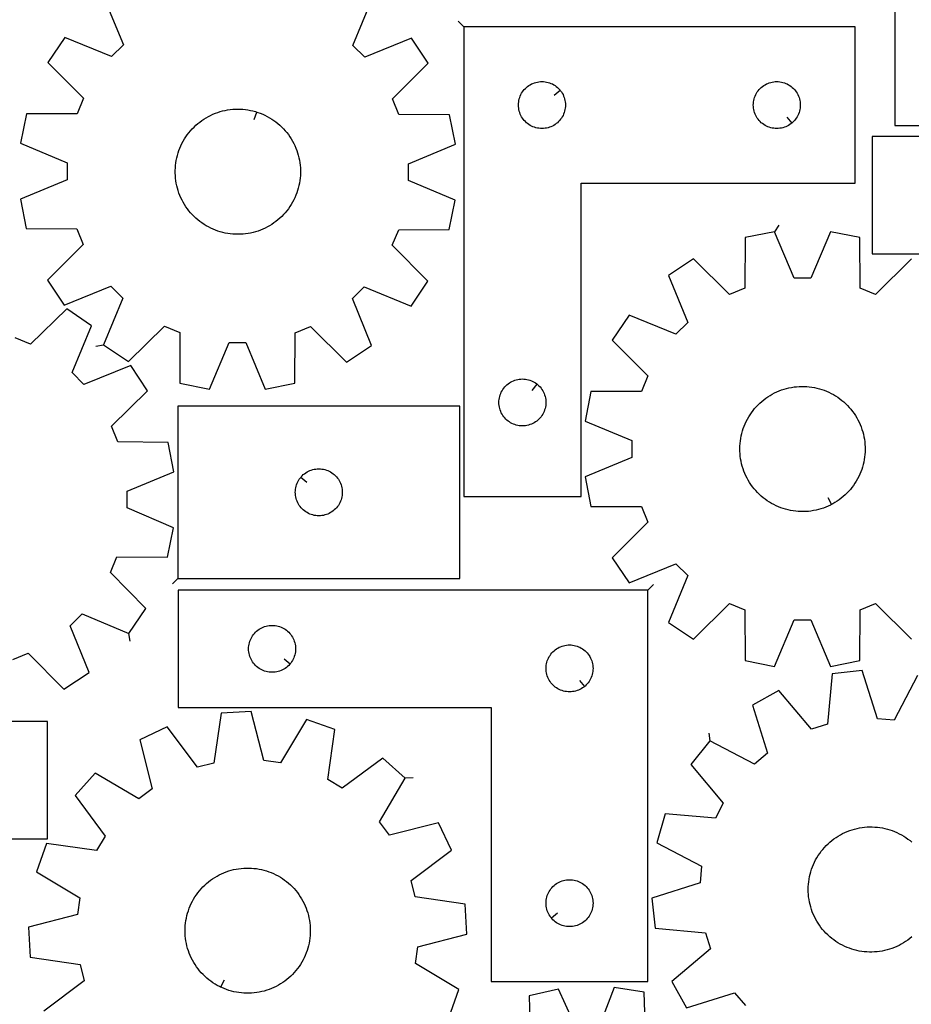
# Model space of a CAD drawing. Header units: millimetres. Extents: x 7 to 1243, y 7 to 1753.
# Tile 9 of 18: x 180 to 521, y 878 to 1255. Entities that reach past the tile are written whole.
import ezdxf

# ---------------------------------------------------------------- set-up
doc = ezdxf.new("R2010")
doc.units = ezdxf.units.MM
doc.layers.add('CUT', color=7, linetype='CONTINUOUS', true_color=0x000000)
doc.layers.add('LEADIN', color=1, linetype='CONTINUOUS', true_color=0xff0000)

msp = doc.modelspace()

# ---------------------------------------------------------------- linework, layer by layer
at = {"layer": 'CUT'}
for points in [[(575.091709, 1364.702492), (395.091709, 1364.702492), (395.091709, 1319.702492), (515.091709, 1319.702492), (515.091709, 1214.702492), (575.091709, 1214.702492)], [(349.80428, 1252.500401), (349.80428, 1072.500401), (394.80428, 1072.500401), (394.80428, 1192.500401), (499.80428, 1192.500401), (499.80428, 1252.500401)], [(386.757649, 1228.206884), (386.94446, 1227.979254), (387.287506, 1227.500533), (387.598508, 1227.000401), (387.876134, 1226.480999), (388.119196, 1225.944552), (388.326651, 1225.393356), (388.497612, 1224.829773), (388.631347, 1224.256214), (388.727284, 1223.675137), (388.78501, 1223.089029), (388.80428, 1222.500401), (388.78501, 1221.911773), (388.727284, 1221.325665), (388.631347, 1220.744588), (388.497612, 1220.17103), (388.326651, 1219.607446), (388.119196, 1219.05625), (387.876134, 1218.519803), (387.598508, 1218.000401), (387.287506, 1217.500269), (386.94446, 1217.021548), (386.570838, 1216.566289), (386.168241, 1216.13644), (385.738392, 1215.733843), (385.283133, 1215.360221), (384.804412, 1215.017175), (384.30428, 1214.706172), (383.784878, 1214.428546), (383.248431, 1214.185485), (382.697235, 1213.97803), (382.133651, 1213.807069), (381.560093, 1213.673334), (380.979016, 1213.577397), (380.392908, 1213.519671), (379.80428, 1213.500401), (379.215652, 1213.519671), (378.629544, 1213.577397), (378.048467, 1213.673334), (377.474908, 1213.807069), (376.911325, 1213.97803), (376.360129, 1214.185485), (375.823682, 1214.428546), (375.30428, 1214.706172), (374.804148, 1215.017175), (374.325427, 1215.360221), (373.870167, 1215.733843), (373.440319, 1216.13644), (373.037722, 1216.566289), (372.6641, 1217.021548), (372.321053, 1217.500269), (372.010051, 1218.000401), (371.732425, 1218.519803), (371.489364, 1219.05625), (371.281909, 1219.607446), (371.110947, 1220.17103), (370.977212, 1220.744588), (370.881276, 1221.325665), (370.823549, 1221.911773), (370.80428, 1222.500401), (370.823549, 1223.089029), (370.881276, 1223.675137), (370.977212, 1224.256214), (371.110947, 1224.829773), (371.281909, 1225.393356), (371.489364, 1225.944552), (371.732425, 1226.480999), (372.010051, 1227.000401), (372.321053, 1227.500533), (372.6641, 1227.979254), (373.037722, 1228.434513), (373.440319, 1228.864362), (373.870167, 1229.266959), (374.325427, 1229.640581), (374.804148, 1229.983628), (375.30428, 1230.29463), (375.823682, 1230.572256), (376.360129, 1230.815317), (376.911325, 1231.022772), (377.474908, 1231.193734), (378.048467, 1231.327469), (378.629544, 1231.423405), (379.215652, 1231.481131), (379.80428, 1231.500401), (380.392908, 1231.481131), (380.979016, 1231.423405), (381.560093, 1231.327469), (382.133651, 1231.193734), (382.697235, 1231.022772), (383.248431, 1230.815317), (383.784878, 1230.572256), (384.30428, 1230.29463), (384.804412, 1229.983628), (385.283133, 1229.640581), (385.738392, 1229.266959), (386.168241, 1228.864362), (386.570838, 1228.434513)], [(475.510762, 1215.547032), (475.283133, 1215.360221), (474.804412, 1215.017175), (474.30428, 1214.706172), (473.784878, 1214.428546), (473.248431, 1214.185485), (472.697235, 1213.97803), (472.133651, 1213.807069), (471.560093, 1213.673334), (470.979016, 1213.577397), (470.392908, 1213.519671), (469.80428, 1213.500401), (469.215652, 1213.519671), (468.629544, 1213.577397), (468.048467, 1213.673334), (467.474908, 1213.807069), (466.911325, 1213.97803), (466.360129, 1214.185485), (465.823682, 1214.428546), (465.30428, 1214.706172), (464.804148, 1215.017175), (464.325427, 1215.360221), (463.870167, 1215.733843), (463.440319, 1216.13644), (463.037722, 1216.566289), (462.6641, 1217.021548), (462.321053, 1217.500269), (462.010051, 1218.000401), (461.732425, 1218.519803), (461.489364, 1219.05625), (461.281909, 1219.607446), (461.110947, 1220.17103), (460.977212, 1220.744588), (460.881276, 1221.325665), (460.823549, 1221.911773), (460.80428, 1222.500401), (460.823549, 1223.089029), (460.881276, 1223.675137), (460.977212, 1224.256214), (461.110947, 1224.829773), (461.281909, 1225.393356), (461.489364, 1225.944552), (461.732425, 1226.480999), (462.010051, 1227.000401), (462.321053, 1227.500533), (462.6641, 1227.979254), (463.037722, 1228.434513), (463.440319, 1228.864362), (463.870167, 1229.266959), (464.325427, 1229.640581), (464.804148, 1229.983628), (465.30428, 1230.29463), (465.823682, 1230.572256), (466.360129, 1230.815317), (466.911325, 1231.022772), (467.474908, 1231.193734), (468.048467, 1231.327469), (468.629544, 1231.423405), (469.215652, 1231.481131), (469.80428, 1231.500401), (470.392908, 1231.481131), (470.979016, 1231.423405), (471.560093, 1231.327469), (472.133651, 1231.193734), (472.697235, 1231.022772), (473.248431, 1230.815317), (473.784878, 1230.572256), (474.30428, 1230.29463), (474.804412, 1229.983628), (475.283133, 1229.640581), (475.738392, 1229.266959), (476.168241, 1228.864362), (476.570838, 1228.434513), (476.94446, 1227.979254), (477.287506, 1227.500533), (477.598508, 1227.000401), (477.876134, 1226.480999), (478.119196, 1225.944552), (478.326651, 1225.393356), (478.497612, 1224.829773), (478.631347, 1224.256214), (478.727284, 1223.675137), (478.78501, 1223.089029), (478.80428, 1222.500401), (478.78501, 1221.911773), (478.727284, 1221.325665), (478.631347, 1220.744588), (478.497612, 1220.17103), (478.326651, 1219.607446), (478.119196, 1219.05625), (477.876134, 1218.519803), (477.598508, 1218.000401), (477.287506, 1217.500269), (476.94446, 1217.021548), (476.570838, 1216.566289), (476.168241, 1216.13644), (475.738392, 1215.733843)], [(270.475438, 1219.825812), (270.942392, 1219.67875), (271.863527, 1219.346779), (272.770355, 1218.977511), (273.661367, 1218.571563), (274.535078, 1218.12961), (275.390036, 1217.652386), (276.224818, 1217.140688), (277.038033, 1216.595366), (277.828328, 1216.017327), (278.594389, 1215.407535), (279.334939, 1214.767004), (280.048746, 1214.096799), (280.734623, 1213.398037), (281.391428, 1212.671881), (282.018067, 1211.919539), (282.613498, 1211.142263), (283.176729, 1210.341348), (283.706823, 1209.518125), (284.202898, 1208.673966), (284.664128, 1207.810275), (285.089746, 1206.92849), (285.479042, 1206.030079), (285.83137, 1205.116536), (286.146142, 1204.189383), (286.422836, 1203.250162), (286.660989, 1202.300436), (286.860206, 1201.341787), (287.020156, 1200.375811), (287.140571, 1199.404113), (287.221252, 1198.428313), (287.262065, 1197.450035), (287.262941, 1196.470905), (287.223879, 1195.492555), (287.144944, 1194.516612), (287.026267, 1193.544701), (286.868046, 1192.578439), (286.670545, 1191.619436), (286.434091, 1190.669286), (286.159079, 1189.729571), (285.845966, 1188.801856), (285.495273, 1187.887684), (285.107585, 1186.988578), (284.683546, 1186.106032), (284.223862, 1185.241518), (283.729298, 1184.396472), (283.200678, 1183.572303), (282.63888, 1182.77038), (282.044842, 1181.992041), (281.41955, 1181.238579), (280.764045, 1180.511248), (280.07942, 1179.81126), (279.366813, 1179.13978), (278.62741, 1178.497925), (277.862441, 1177.886762), (277.073182, 1177.307311), (276.260944, 1176.760534), (275.427079, 1176.247343), (274.572976, 1175.768591), (273.700057, 1175.325075), (272.809773, 1174.917533), (271.903608, 1174.546644), (270.983068, 1174.213024), (270.049687, 1173.91723), (269.105017, 1173.659753), (268.150631, 1173.441022), (267.188118, 1173.261402), (266.219079, 1173.12119), (265.245128, 1173.020621), (264.267885, 1172.959861), (263.288978, 1172.939012), (262.310034, 1172.958109), (261.332684, 1173.01712), (260.358555, 1173.115947), (259.389267, 1173.254424), (258.426434, 1173.432323), (257.471658, 1173.649345), (256.526529, 1173.905131), (255.59262, 1174.199255), (254.671485, 1174.531227), (253.764657, 1174.900494), (252.873646, 1175.306443), (251.999934, 1175.748396), (251.144976, 1176.225619), (250.310195, 1176.737318), (249.49698, 1177.28264), (248.706684, 1177.860678), (247.940624, 1178.470471), (247.200074, 1179.111002), (246.486266, 1179.781206), (245.800389, 1180.479968), (245.143584, 1181.206124), (244.516945, 1181.958467), (243.921515, 1182.735742), (243.358284, 1183.536658), (242.828189, 1184.35988), (242.332114, 1185.204039), (241.870884, 1186.06773), (241.445267, 1186.949515), (241.05597, 1187.847927), (240.703642, 1188.76147), (240.38887, 1189.688623), (240.112177, 1190.627844), (239.874024, 1191.577569), (239.674806, 1192.536218), (239.514857, 1193.502195), (239.394441, 1194.473892), (239.31376, 1195.449692), (239.272948, 1196.427971), (239.272072, 1197.407101), (239.311134, 1198.385451), (239.390069, 1199.361394), (239.508745, 1200.333305), (239.666966, 1201.299566), (239.864468, 1202.25857), (240.100921, 1203.20872), (240.375934, 1204.148434), (240.689047, 1205.07615), (241.039739, 1205.990321), (241.427427, 1206.889428), (241.851467, 1207.771973), (242.311151, 1208.636488), (242.805714, 1209.481533), (243.334335, 1210.305703), (243.896132, 1211.107625), (244.490171, 1211.885965), (245.115463, 1212.639427), (245.770967, 1213.366757), (246.455593, 1214.066745), (247.1682, 1214.738226), (247.907603, 1215.380081), (248.672571, 1215.991243), (249.461831, 1216.570695), (250.274069, 1217.117471), (251.107933, 1217.630663), (251.962036, 1218.109415), (252.834956, 1218.552931), (253.725239, 1218.960473), (254.631405, 1219.331362), (255.551944, 1219.664982), (256.485326, 1219.960776), (257.429996, 1220.218253), (258.384381, 1220.436983), (259.346894, 1220.616604), (260.315933, 1220.756816), (261.289884, 1220.857385), (262.267127, 1220.918145), (263.246035, 1220.938993), (264.224978, 1220.919896), (265.202328, 1220.860885), (266.176458, 1220.762059), (267.145746, 1220.623581), (268.108579, 1220.445683), (269.063354, 1220.22866), (270.008483, 1219.972874)], [(686.29343, 1210.482277), (506.29343, 1210.482277), (506.29343, 1165.482277), (626.29343, 1165.482277), (626.29343, 1060.482277), (686.29343, 1060.482277)], [(378.010762, 1115.45377), (378.238392, 1115.266959), (378.668241, 1114.864362), (379.070838, 1114.434513), (379.44446, 1113.979254), (379.787506, 1113.500533), (380.098508, 1113.000401), (380.376134, 1112.480999), (380.619196, 1111.944552), (380.826651, 1111.393356), (380.997612, 1110.829773), (381.131347, 1110.256214), (381.227284, 1109.675137), (381.28501, 1109.089029), (381.30428, 1108.500401), (381.28501, 1107.911773), (381.227284, 1107.325665), (381.131347, 1106.744588), (380.997612, 1106.17103), (380.826651, 1105.607446), (380.619196, 1105.05625), (380.376134, 1104.519803), (380.098508, 1104.000401), (379.787506, 1103.500269), (379.44446, 1103.021548), (379.070838, 1102.566289), (378.668241, 1102.13644), (378.238392, 1101.733843), (377.783133, 1101.360221), (377.304412, 1101.017175), (376.80428, 1100.706172), (376.284878, 1100.428546), (375.748431, 1100.185485), (375.197235, 1099.97803), (374.633651, 1099.807069), (374.060093, 1099.673334), (373.479016, 1099.577397), (372.892908, 1099.519671), (372.30428, 1099.500401), (371.715652, 1099.519671), (371.129544, 1099.577397), (370.548467, 1099.673334), (369.974908, 1099.807069), (369.411325, 1099.97803), (368.860129, 1100.185485), (368.323682, 1100.428546), (367.80428, 1100.706172), (367.304148, 1101.017175), (366.825427, 1101.360221), (366.370167, 1101.733843), (365.940319, 1102.13644), (365.537722, 1102.566289), (365.1641, 1103.021548), (364.821053, 1103.500269), (364.510051, 1104.000401), (364.232425, 1104.519803), (363.989364, 1105.05625), (363.781909, 1105.607446), (363.610947, 1106.17103), (363.477212, 1106.744588), (363.381276, 1107.325665), (363.323549, 1107.911773), (363.30428, 1108.500401), (363.323549, 1109.089029), (363.381276, 1109.675137), (363.477212, 1110.256214), (363.610947, 1110.829773), (363.781909, 1111.393356), (363.989364, 1111.944552), (364.232425, 1112.480999), (364.510051, 1113.000401), (364.821053, 1113.500533), (365.1641, 1113.979254), (365.537722, 1114.434513), (365.940319, 1114.864362), (366.370167, 1115.266959), (366.825427, 1115.640581), (367.304148, 1115.983628), (367.80428, 1116.29463), (368.323682, 1116.572256), (368.860129, 1116.815317), (369.411325, 1117.022772), (369.974908, 1117.193734), (370.548467, 1117.327469), (371.129544, 1117.423405), (371.715652, 1117.481131), (372.30428, 1117.500401), (372.892908, 1117.481131), (373.479016, 1117.423405), (374.060093, 1117.327469), (374.633651, 1117.193734), (375.197235, 1117.022772), (375.748431, 1116.815317), (376.284878, 1116.572256), (376.80428, 1116.29463), (377.304412, 1115.983628), (377.783133, 1115.640581)], [(490.789106, 1069.385405), (490.355445, 1069.158223), (489.470312, 1068.739612), (488.568841, 1068.357454), (487.652532, 1068.012383), (486.722911, 1067.704974), (485.781525, 1067.435739), (484.829941, 1067.205126), (483.869742, 1067.013519), (482.902527, 1066.861236), (481.929905, 1066.748531), (480.953496, 1066.675592), (479.974924, 1066.64254), (478.995819, 1066.64943), (478.017809, 1066.696251), (477.042523, 1066.782924), (476.071584, 1066.909306), (475.106608, 1067.075186), (474.1492, 1067.280288), (473.200956, 1067.52427), (472.263452, 1067.806727), (471.33825, 1068.127188), (470.426888, 1068.48512), (469.530885, 1068.879928), (468.651731, 1069.310954), (467.790889, 1069.77748), (466.949793, 1070.278731), (466.129842, 1070.813871), (465.332401, 1071.382011), (464.558797, 1071.982205), (463.810318, 1072.613454), (463.08821, 1073.274706), (462.393674, 1073.964862), (461.727867, 1074.682773), (461.091896, 1075.427243), (460.486821, 1076.197035), (459.913648, 1076.990866), (459.373331, 1077.807415), (458.866769, 1078.645324), (458.394806, 1079.503197), (457.958228, 1080.379607), (457.55776, 1081.273095), (457.19407, 1082.182173), (456.867762, 1083.10533), (456.57938, 1084.041028), (456.329404, 1084.987711), (456.11825, 1085.943801), (455.946269, 1086.907709), (455.813748, 1087.877829), (455.720907, 1088.852547), (455.6679, 1089.830241), (455.654816, 1090.809283), (455.681677, 1091.788045), (455.748438, 1092.764896), (455.854988, 1093.738211), (456.001149, 1094.70637), (456.186678, 1095.667762), (456.411267, 1096.620786), (456.674542, 1097.563856), (456.976063, 1098.495403), (457.315331, 1099.413876), (457.691779, 1100.317747), (458.104781, 1101.20551), (458.553651, 1102.075689), (459.03764, 1102.926835), (459.555944, 1103.757532), (460.107699, 1104.566396), (460.691987, 1105.352082), (461.307837, 1106.113281), (461.954221, 1106.848728), (462.630066, 1107.557197), (463.334246, 1108.237511), (464.065589, 1108.888535), (464.822878, 1109.509187), (465.604852, 1110.098434), (466.410209, 1110.655295), (467.23761, 1111.178843), (468.085678, 1111.668207), (468.952999, 1112.122572), (469.838133, 1112.541183), (470.739604, 1112.923341), (471.655912, 1113.268412), (472.585533, 1113.575821), (473.526919, 1113.845056), (474.478503, 1114.075669), (475.438702, 1114.267276), (476.405917, 1114.419559), (477.378539, 1114.532264), (478.354948, 1114.605203), (479.33352, 1114.638255), (480.312626, 1114.631365), (481.290635, 1114.584544), (482.265921, 1114.497871), (483.23686, 1114.371489), (484.201837, 1114.205609), (485.159244, 1114.000508), (486.107488, 1113.756525), (487.044992, 1113.474068), (487.970195, 1113.153607), (488.881556, 1112.795675), (489.77756, 1112.400867), (490.656714, 1111.969842), (491.517555, 1111.503315), (492.358651, 1111.002064), (493.178602, 1110.466924), (493.976043, 1109.898784), (494.749647, 1109.29859), (495.498126, 1108.667342), (496.220234, 1108.006089), (496.91477, 1107.315933), (497.580577, 1106.598022), (498.216548, 1105.853552), (498.821623, 1105.08376), (499.394797, 1104.289929), (499.935114, 1103.47338), (500.441675, 1102.635472), (500.913638, 1101.777598), (501.350216, 1100.901189), (501.750684, 1100.007701), (502.114374, 1099.098622), (502.440682, 1098.175465), (502.729064, 1097.239767), (502.97904, 1096.293085), (503.190194, 1095.336994), (503.362175, 1094.373087), (503.494696, 1093.402966), (503.587538, 1092.428248), (503.640544, 1091.450554), (503.653628, 1090.471512), (503.626767, 1089.49275), (503.560006, 1088.515899), (503.453456, 1087.542584), (503.307295, 1086.574425), (503.121766, 1085.613033), (502.897177, 1084.660009), (502.633903, 1083.716939), (502.332381, 1082.785392), (501.993114, 1081.866919), (501.616665, 1080.963048), (501.203663, 1080.075285), (500.754793, 1079.205106), (500.270804, 1078.35396), (499.7525, 1077.523263), (499.200745, 1076.714399), (498.616457, 1075.928713), (498.000608, 1075.167514), (497.354223, 1074.432067), (496.678378, 1073.723598), (495.974198, 1073.043285), (495.242855, 1072.39226), (494.485567, 1071.771608), (493.703593, 1071.182361), (492.898235, 1070.6255), (492.070834, 1070.101952), (491.222767, 1069.612588)], [(240.286826, 1041.044251), (348.286826, 1041.044251), (348.286826, 1107.044251), (240.286826, 1107.044251)], [(10.334556, 941.220914), (190.334556, 941.220914), (190.334556, 986.220914), (70.334556, 986.220914), (70.334556, 1091.220914), (10.334556, 1091.220914)], [(287.333457, 1079.750734), (287.520268, 1079.978364), (287.922865, 1080.408212), (288.352714, 1080.81081), (288.807973, 1081.184432), (289.286694, 1081.527478), (289.786826, 1081.83848), (290.306228, 1082.116106), (290.842675, 1082.359167), (291.393871, 1082.566623), (291.957454, 1082.737584), (292.531013, 1082.871319), (293.11209, 1082.967255), (293.698198, 1083.024982), (294.286826, 1083.044251), (294.875454, 1083.024982), (295.461562, 1082.967255), (296.042639, 1082.871319), (296.616197, 1082.737584), (297.179781, 1082.566623), (297.730977, 1082.359167), (298.267424, 1082.116106), (298.786826, 1081.83848), (299.286958, 1081.527478), (299.765679, 1081.184432), (300.220938, 1080.81081), (300.650787, 1080.408212), (301.053384, 1079.978364), (301.427006, 1079.523104), (301.770052, 1079.044384), (302.081055, 1078.544251), (302.358681, 1078.02485), (302.601742, 1077.488402), (302.809197, 1076.937207), (302.980158, 1076.373623), (303.113893, 1075.800064), (303.20983, 1075.218987), (303.267556, 1074.63288), (303.286826, 1074.044251), (303.267556, 1073.455623), (303.20983, 1072.869516), (303.113893, 1072.288439), (302.980158, 1071.71488), (302.809197, 1071.151296), (302.601742, 1070.600101), (302.358681, 1070.063653), (302.081055, 1069.544251), (301.770052, 1069.044119), (301.427006, 1068.565399), (301.053384, 1068.110139), (300.650787, 1067.68029), (300.220938, 1067.277693), (299.765679, 1066.904071), (299.286958, 1066.561025), (298.786826, 1066.250023), (298.267424, 1065.972397), (297.730977, 1065.729336), (297.179781, 1065.52188), (296.616197, 1065.350919), (296.042639, 1065.217184), (295.461562, 1065.121248), (294.875454, 1065.063521), (294.286826, 1065.044251), (293.698198, 1065.063521), (293.11209, 1065.121248), (292.531013, 1065.217184), (291.957454, 1065.350919), (291.393871, 1065.52188), (290.842675, 1065.729336), (290.306228, 1065.972397), (289.786826, 1066.250023), (289.286694, 1066.561025), (288.807973, 1066.904071), (288.352714, 1067.277693), (287.922865, 1067.68029), (287.520268, 1068.110139), (287.146646, 1068.565399), (286.803599, 1069.044119), (286.492597, 1069.544251), (286.214971, 1070.063653), (285.97191, 1070.600101), (285.764455, 1071.151296), (285.593493, 1071.71488), (285.459758, 1072.288439), (285.363822, 1072.869516), (285.306096, 1073.455623), (285.286826, 1074.044251), (285.306096, 1074.63288), (285.363822, 1075.218987), (285.459758, 1075.800064), (285.593493, 1076.373623), (285.764455, 1076.937207), (285.97191, 1077.488402), (286.214971, 1078.02485), (286.492597, 1078.544251), (286.803599, 1079.044384), (287.146646, 1079.523104)], [(420.382175, 1036.550393), (240.382175, 1036.550393), (240.382175, 991.550393), (360.382175, 991.550393), (360.382175, 886.550393), (420.382175, 886.550393)], [(283.335544, 1008.34391), (283.148734, 1008.11628), (282.746136, 1007.686432), (282.316288, 1007.283834), (281.861028, 1006.910213), (281.382307, 1006.567166), (280.882175, 1006.256164), (280.362773, 1005.978538), (279.826326, 1005.735477), (279.27513, 1005.528022), (278.711547, 1005.35706), (278.137988, 1005.223325), (277.556911, 1005.127389), (276.970803, 1005.069662), (276.382175, 1005.050393), (275.793547, 1005.069662), (275.20744, 1005.127389), (274.626362, 1005.223325), (274.052804, 1005.35706), (273.48922, 1005.528022), (272.938024, 1005.735477), (272.401577, 1005.978538), (271.882175, 1006.256164), (271.382043, 1006.567166), (270.903322, 1006.910213), (270.448063, 1007.283834), (270.018214, 1007.686432), (269.615617, 1008.11628), (269.241995, 1008.57154), (268.898949, 1009.050261), (268.587947, 1009.550393), (268.310321, 1010.069795), (268.067259, 1010.606242), (267.859804, 1011.157438), (267.688843, 1011.721021), (267.555108, 1012.29458), (267.459171, 1012.875657), (267.401445, 1013.461765), (267.382175, 1014.050393), (267.401445, 1014.639021), (267.459171, 1015.225128), (267.555108, 1015.806206), (267.688843, 1016.379764), (267.859804, 1016.943348), (268.067259, 1017.494544), (268.310321, 1018.030991), (268.587947, 1018.550393), (268.898949, 1019.050525), (269.241995, 1019.529246), (269.615617, 1019.984505), (270.018214, 1020.414354), (270.448063, 1020.816951), (270.903322, 1021.190573), (271.382043, 1021.533619), (271.882175, 1021.844621), (272.401577, 1022.122247), (272.938024, 1022.365309), (273.48922, 1022.572764), (274.052804, 1022.743725), (274.626362, 1022.87746), (275.20744, 1022.973396), (275.793547, 1023.031123), (276.382175, 1023.050393), (276.970803, 1023.031123), (277.556911, 1022.973396), (278.137988, 1022.87746), (278.711547, 1022.743725), (279.27513, 1022.572764), (279.826326, 1022.365309), (280.362773, 1022.122247), (280.882175, 1021.844621), (281.382307, 1021.533619), (281.861028, 1021.190573), (282.316288, 1020.816951), (282.746136, 1020.414354), (283.148734, 1019.984505), (283.522355, 1019.529246), (283.865402, 1019.050525), (284.176404, 1018.550393), (284.45403, 1018.030991), (284.697091, 1017.494544), (284.904546, 1016.943348), (285.075508, 1016.379764), (285.209243, 1015.806206), (285.305179, 1015.225128), (285.362906, 1014.639021), (285.382175, 1014.050393), (285.362906, 1013.461765), (285.305179, 1012.875657), (285.209243, 1012.29458), (285.075508, 1011.721021), (284.904546, 1011.157438), (284.697091, 1010.606242), (284.45403, 1010.069795), (284.176404, 1009.550393), (283.865402, 1009.050261), (283.522355, 1008.57154)], [(396.088658, 999.597024), (395.861028, 999.410213), (395.382307, 999.067166), (394.882175, 998.756164), (394.362773, 998.478538), (393.826326, 998.235477), (393.27513, 998.028022), (392.711547, 997.85706), (392.137988, 997.723325), (391.556911, 997.627389), (390.970803, 997.569662), (390.382175, 997.550393), (389.793547, 997.569662), (389.20744, 997.627389), (388.626362, 997.723325), (388.052804, 997.85706), (387.48922, 998.028022), (386.938024, 998.235477), (386.401577, 998.478538), (385.882175, 998.756164), (385.382043, 999.067166), (384.903322, 999.410213), (384.448063, 999.783834), (384.018214, 1000.186432), (383.615617, 1000.61628), (383.241995, 1001.07154), (382.898949, 1001.550261), (382.587947, 1002.050393), (382.310321, 1002.569795), (382.067259, 1003.106242), (381.859804, 1003.657438), (381.688843, 1004.221021), (381.555108, 1004.79458), (381.459171, 1005.375657), (381.401445, 1005.961765), (381.382175, 1006.550393), (381.401445, 1007.139021), (381.459171, 1007.725128), (381.555108, 1008.306206), (381.688843, 1008.879764), (381.859804, 1009.443348), (382.067259, 1009.994544), (382.310321, 1010.530991), (382.587947, 1011.050393), (382.898949, 1011.550525), (383.241995, 1012.029246), (383.615617, 1012.484505), (384.018214, 1012.914354), (384.448063, 1013.316951), (384.903322, 1013.690573), (385.382043, 1014.033619), (385.882175, 1014.344621), (386.401577, 1014.622247), (386.938024, 1014.865309), (387.48922, 1015.072764), (388.052804, 1015.243725), (388.626362, 1015.37746), (389.20744, 1015.473396), (389.793547, 1015.531123), (390.382175, 1015.550393), (390.970803, 1015.531123), (391.556911, 1015.473396), (392.137988, 1015.37746), (392.711547, 1015.243725), (393.27513, 1015.072764), (393.826326, 1014.865309), (394.362773, 1014.622247), (394.882175, 1014.344621), (395.382307, 1014.033619), (395.861028, 1013.690573), (396.316288, 1013.316951), (396.746136, 1012.914354), (397.148734, 1012.484505), (397.522355, 1012.029246), (397.865402, 1011.550525), (398.176404, 1011.050393), (398.45403, 1010.530991), (398.697091, 1009.994544), (398.904546, 1009.443348), (399.075508, 1008.879764), (399.209243, 1008.306206), (399.305179, 1007.725128), (399.362906, 1007.139021), (399.382175, 1006.550393), (399.362906, 1005.961765), (399.305179, 1005.375657), (399.209243, 1004.79458), (399.075508, 1004.221021), (398.904546, 1003.657438), (398.697091, 1003.106242), (398.45403, 1002.569795), (398.176404, 1002.050393), (397.865402, 1001.550261), (397.522355, 1001.07154), (397.148734, 1000.61628), (396.746136, 1000.186432), (396.316288, 999.783834)], [(256.663108, 884.38089), (256.221599, 884.592417), (255.356571, 885.051134), (254.510973, 885.544753), (253.686213, 886.072452), (252.883663, 886.633352), (252.10466, 887.226521), (251.3505, 887.85097), (250.622437, 888.505661), (249.921684, 889.189504), (249.249408, 889.90136), (248.606726, 890.640045), (247.99471, 891.40433), (247.414376, 892.192941), (246.866692, 893.004568), (246.352569, 893.837858), (245.872863, 894.691425), (245.428371, 895.563848), (245.019835, 896.453676), (244.647933, 897.359426), (244.313285, 898.279593), (244.016447, 899.212643), (243.757915, 900.157024), (243.538117, 901.111165), (243.357421, 902.073477), (243.216126, 903.042358), (243.114468, 904.016196), (243.052616, 904.99337), (243.030674, 905.972254), (243.048677, 906.951218), (243.106595, 907.928634), (243.204333, 908.902873), (243.341727, 909.872315), (243.518549, 910.835347), (243.734504, 911.790364), (243.989234, 912.735778), (244.282313, 913.670016), (244.613255, 914.591521), (244.981509, 915.498761), (245.386461, 916.390226), (245.827438, 917.264431), (246.303705, 918.119922), (246.81447, 918.955274), (247.358883, 919.769099), (247.936038, 920.56004), (248.544973, 921.326781), (249.184677, 922.068047), (249.854083, 922.782603), (250.552077, 923.469261), (251.277499, 924.126876), (252.02914, 924.754356), (252.80575, 925.350655), (253.606035, 925.914781), (254.428665, 926.445795), (255.272269, 926.942813), (256.135444, 927.405009), (257.016753, 927.831611), (257.914729, 928.221912), (258.827877, 928.575261), (259.754678, 928.891069), (260.693589, 929.168812), (261.643048, 929.408026), (262.601473, 929.608315), (263.567271, 929.769344), (264.538833, 929.890846), (265.514542, 929.972618), (266.492774, 930.014524), (267.471902, 930.016494), (268.450296, 929.978525), (269.426326, 929.900681), (270.398369, 929.783091), (271.364807, 929.62595), (272.324031, 929.429521), (273.274444, 929.194129), (274.214466, 928.920167), (275.14253, 928.608092), (276.057093, 928.258421), (276.956633, 927.871738), (277.839652, 927.448686), (278.70468, 926.989968), (279.550277, 926.496349), (280.375037, 925.96865), (281.177587, 925.40775), (281.95659, 924.814581), (282.710751, 924.190132), (283.438813, 923.535441), (284.139566, 922.851598), (284.811842, 922.139742), (285.454524, 921.401057), (286.066541, 920.636772), (286.646874, 919.848161), (287.194558, 919.036534), (287.708681, 918.203244), (288.188387, 917.349677), (288.632879, 916.477254), (289.041416, 915.587426), (289.413318, 914.681676), (289.747966, 913.761509), (290.044803, 912.828459), (290.303336, 911.884078), (290.523133, 910.929937), (290.703829, 909.967625), (290.845124, 908.998744), (290.946782, 908.024906), (291.008634, 907.047732), (291.030577, 906.068848), (291.012574, 905.089884), (290.954655, 904.112468), (290.856918, 903.138229), (290.719524, 902.168787), (290.542702, 901.205755), (290.326746, 900.250738), (290.072017, 899.305324), (289.778937, 898.371086), (289.447995, 897.449581), (289.079741, 896.542341), (288.674789, 895.650876), (288.233813, 894.776671), (287.757545, 893.92118), (287.24678, 893.085828), (286.702367, 892.272003), (286.125213, 891.481062), (285.516277, 890.714321), (284.876574, 889.973055), (284.207168, 889.258499), (283.509173, 888.571841), (282.783751, 887.914226), (282.03211, 887.286746), (281.2555, 886.690447), (280.455215, 886.126321), (279.632585, 885.595307), (278.788981, 885.098289), (277.925806, 884.636093), (277.044498, 884.209491), (276.146522, 883.81919), (275.233373, 883.465841), (274.306572, 883.150033), (273.367661, 882.87229), (272.418203, 882.633076), (271.459777, 882.432787), (270.49398, 882.271758), (269.522418, 882.150256), (268.546708, 882.068484), (267.568476, 882.026579), (266.589348, 882.024608), (265.610955, 882.062577), (264.634924, 882.140421), (263.662881, 882.258011), (262.696443, 882.415152), (261.737219, 882.611581), (260.786806, 882.846973), (259.846784, 883.120935), (258.91872, 883.43301), (258.004157, 883.782681), (257.104617, 884.169364)], [(383.428806, 910.84391), (383.241995, 911.07154), (382.898949, 911.550261), (382.587947, 912.050393), (382.310321, 912.569795), (382.067259, 913.106242), (381.859804, 913.657438), (381.688843, 914.221021), (381.555108, 914.79458), (381.459171, 915.375657), (381.401445, 915.961765), (381.382175, 916.550393), (381.401445, 917.139021), (381.459171, 917.725128), (381.555108, 918.306206), (381.688843, 918.879764), (381.859804, 919.443348), (382.067259, 919.994544), (382.310321, 920.530991), (382.587947, 921.050393), (382.898949, 921.550525), (383.241995, 922.029246), (383.615617, 922.484505), (384.018214, 922.914354), (384.448063, 923.316951), (384.903322, 923.690573), (385.382043, 924.033619), (385.882175, 924.344621), (386.401577, 924.622247), (386.938024, 924.865309), (387.48922, 925.072764), (388.052804, 925.243725), (388.626362, 925.37746), (389.20744, 925.473396), (389.793547, 925.531123), (390.382175, 925.550393), (390.970803, 925.531123), (391.556911, 925.473396), (392.137988, 925.37746), (392.711547, 925.243725), (393.27513, 925.072764), (393.826326, 924.865309), (394.362773, 924.622247), (394.882175, 924.344621), (395.382307, 924.033619), (395.861028, 923.690573), (396.316288, 923.316951), (396.746136, 922.914354), (397.148734, 922.484505), (397.522355, 922.029246), (397.865402, 921.550525), (398.176404, 921.050393), (398.45403, 920.530991), (398.697091, 919.994544), (398.904546, 919.443348), (399.075508, 918.879764), (399.209243, 918.306206), (399.305179, 917.725128), (399.362906, 917.139021), (399.382175, 916.550393), (399.362906, 915.961765), (399.305179, 915.375657), (399.209243, 914.79458), (399.075508, 914.221021), (398.904546, 913.657438), (398.697091, 913.106242), (398.45403, 912.569795), (398.176404, 912.050393), (397.865402, 911.550261), (397.522355, 911.07154), (397.148734, 910.61628), (396.746136, 910.186432), (396.316288, 909.783834), (395.861028, 909.410213), (395.382307, 909.067166), (394.882175, 908.756164), (394.362773, 908.478538), (393.826326, 908.235477), (393.27513, 908.028022), (392.711547, 907.85706), (392.137988, 907.723325), (391.556911, 907.627389), (390.970803, 907.569662), (390.382175, 907.550393), (389.793547, 907.569662), (389.20744, 907.627389), (388.626362, 907.723325), (388.052804, 907.85706), (387.48922, 908.028022), (386.938024, 908.235477), (386.401577, 908.478538), (385.882175, 908.756164), (385.382043, 909.067166), (384.903322, 909.410213), (384.448063, 909.783834), (384.018214, 910.186432), (383.615617, 910.61628)]]:
    msp.add_lwpolyline(points, close=True, dxfattribs=at)
for points in [[(212.066286, 1263.530556), (219.37839, 1245.586879), (214.821403, 1241.050741), (196.911445, 1248.445053), (190.480262, 1238.867717), (204.102514, 1225.088143), (201.628311, 1219.153414), (182.251988, 1219.131023), (179.975437, 1207.821612), (197.833971, 1200.303955), (197.819229, 1193.874144), (179.926408, 1186.438459), (182.151074, 1175.118727), (201.527091, 1175.007483), (203.974053, 1169.061471), (190.288756, 1155.344508), (196.675953, 1145.737782), (214.61963, 1153.049887), (219.155768, 1148.492899), (211.761456, 1130.582942), (221.338792, 1124.151759), (235.118366, 1137.774011), (241.053095, 1135.299808), (241.075486, 1115.923484), (252.384897, 1113.646933), (259.902554, 1131.505468), (266.332365, 1131.490725), (273.76805, 1113.597905), (285.087782, 1115.822571), (285.199026, 1135.198588), (291.145038, 1137.64555), (304.862001, 1123.960252), (314.468727, 1130.347449), (307.156622, 1148.291126), (311.71361, 1152.827265), (329.623567, 1145.432953), (336.05475, 1155.010288), (322.432499, 1168.789863), (324.906701, 1174.724592), (344.283025, 1174.746983), (346.559576, 1186.056394), (328.701041, 1193.574051), (328.715784, 1200.003862), (346.608604, 1207.439546), (344.383938, 1218.759278), (325.007921, 1218.870522), (322.560959, 1224.816535), (336.246257, 1238.533497), (329.85906, 1248.140223), (311.915383, 1240.828119), (307.379244, 1245.385106), (314.773556, 1263.295064)], [(521.417721, 1163.522564), (507.669082, 1149.86909), (501.728756, 1152.329824), (501.662413, 1171.706047), (490.347866, 1173.956938), (482.870738, 1156.081397), (476.44091, 1156.081555), (468.964658, 1173.957462), (457.650001, 1171.707125), (457.582709, 1152.330905), (451.642263, 1149.870462), (437.894292, 1163.524609), (428.302079, 1157.115637), (435.654868, 1139.188593), (431.108182, 1134.642129), (413.181497, 1141.995795), (406.772056, 1132.403896), (420.42553, 1118.655257), (417.964795, 1112.714931), (398.588572, 1112.648588), (396.337681, 1101.334042), (414.213223, 1093.856914), (414.213065, 1087.427086), (396.337158, 1079.950833), (398.587495, 1068.636177), (417.963715, 1068.568885), (420.424158, 1062.628438), (406.770011, 1048.880468), (413.178983, 1039.288255), (431.106027, 1046.641044), (435.652491, 1042.094357), (428.298824, 1024.167673), (437.890723, 1017.758231), (451.639362, 1031.411705), (457.579688, 1028.950971), (457.646032, 1009.574748), (468.960578, 1007.323857), (476.437706, 1025.199398), (482.867534, 1025.199241), (490.343786, 1007.323333), (501.658443, 1009.57367), (501.725735, 1028.94989), (507.666182, 1031.410333), (521.414152, 1017.756186)], [(176.984324, 1009.932593), (182.943153, 1012.348177), (196.587784, 998.590763), (206.228046, 1004.92723), (199.010631, 1022.909203), (203.591467, 1027.421256), (221.462197, 1019.932637), (227.943776, 1029.475939), (214.394351, 1043.32713), (216.899804, 1049.248734), (236.275976, 1049.168985), (238.612111, 1060.466238), (220.793453, 1068.07793), (220.84209, 1074.507574), (238.773857, 1081.848835), (236.608893, 1093.180137), (217.233732, 1093.393517), (214.818147, 1099.352346), (228.575562, 1112.996978), (222.239094, 1122.63724), (204.257122, 1115.419824), (199.745068, 1120.00066), (207.233687, 1137.871391), (197.690386, 1144.35297), (183.839195, 1130.803545), (177.91759, 1133.308997)], [(523.763869, 1003.862392), (514.756556, 986.706905), (508.351231, 987.267712), (502.462149, 1005.727429), (490.994369, 1004.472248), (489.237818, 985.175695), (483.105458, 983.242602), (470.600428, 998.043502), (460.485917, 992.495336), (466.247547, 973.995443), (461.321747, 969.862746), (444.104547, 978.751527), (436.883148, 969.755034), (449.285802, 954.868242), (446.316472, 949.165105), (427.008264, 950.78853), (423.77937, 939.713346), (440.934858, 930.706033), (440.37405, 924.300709), (421.914333, 918.411626), (423.169515, 906.943846), (442.466067, 905.187295), (444.39916, 899.054935), (429.59826, 886.549905), (435.146426, 876.435394), (453.646319, 882.197024), (457.779016, 877.271224)], [(344.10066, 872.610825), (347.951383, 883.485447), (331.33335, 893.449551), (332.255888, 899.812853), (351.019401, 904.647415), (350.415468, 916.167863), (331.249309, 919.014049), (329.666493, 925.246014), (345.151613, 936.893052), (340.184967, 947.305443), (321.388557, 942.600404), (317.541356, 947.752271), (327.390612, 964.43863), (318.81738, 972.157772), (303.252302, 960.617809), (297.726417, 963.905253), (300.440351, 983.090586), (289.565729, 986.941309), (279.601625, 970.323275), (273.238323, 971.245814), (268.403761, 990.009327), (256.883313, 989.405394), (254.037127, 970.239235), (247.805163, 968.656419), (236.158125, 984.141539), (225.745733, 979.174893), (230.450772, 960.378483), (225.298905, 956.531282), (208.612546, 966.380538), (200.893404, 957.807306), (212.433367, 942.242228), (209.145923, 936.716343), (189.96059, 939.430277), (186.109867, 928.555655), (202.727901, 918.591551), (201.805362, 912.228249), (183.041849, 907.393687), (183.645782, 895.873239), (202.811941, 893.027053), (204.394757, 886.795088), (188.909638, 875.14805)], [(521.516618, 903.617715), (520.762126, 902.993667), (519.982808, 902.400912), (519.179961, 901.840437), (518.35492, 901.313176), (517.509061, 900.820007), (516.643789, 900.361749), (515.760546, 899.939165), (514.860801, 899.55296), (513.946053, 899.203775), (513.017823, 898.892192), (512.077656, 898.618729), (511.127118, 898.383843), (510.167789, 898.187922), (509.201268, 898.031295), (508.229163, 897.914221), (507.253091, 897.836895), (506.274678, 897.799446), (505.295551, 897.801936), (504.317341, 897.844361), (503.341675, 897.926651), (502.370178, 898.048669), (501.404466, 898.210211), (500.446147, 898.411008), (499.496816, 898.650727), (498.558052, 898.928968), (497.631419, 899.245269), (496.718459, 899.599102), (495.82069, 899.98988), (494.939608, 900.41695), (494.076679, 900.879604), (493.233338, 901.37707), (492.410991, 901.908521), (491.611005, 902.473072), (490.834712, 903.069783), (490.083404, 903.697662), (489.358332, 904.355663), (488.660702, 905.042691), (487.991675, 905.757602), (487.352366, 906.499208), (486.743837, 907.266272), (486.167103, 908.05752), (485.623122, 908.871633), (485.112801, 909.707256), (484.636988, 910.563), (484.196475, 911.437439), (483.791996, 912.329119), (483.424225, 913.236554), (483.093772, 914.158235), (482.801189, 915.092628), (482.546961, 916.038177), (482.331513, 916.99331), (482.155202, 917.956435), (482.018323, 918.925949), (481.921103, 919.900241), (481.863703, 920.877687), (481.84622, 921.85666), (481.868683, 922.835532), (481.931053, 923.812674), (482.033228, 924.786458), (482.175037, 925.755264), (482.356245, 926.71748), (482.576549, 927.671503), (482.835583, 928.615747), (483.132916, 929.54864), (483.468052, 930.468628), (483.840435, 931.374181), (484.249444, 932.263791), (484.694399, 933.135979), (485.174559, 933.989291), (485.689124, 934.822308), (486.237239, 935.633643), (486.817991, 936.421947), (487.430413, 937.185906), (488.073487, 937.92425), (488.746142, 938.635749), (489.447257, 939.31922), (490.175667, 939.973524), (490.930159, 940.597573), (491.709477, 941.190328), (492.512325, 941.750802), (493.337365, 942.278063), (494.183224, 942.771233), (495.048496, 943.229491), (495.931739, 943.652074), (496.831484, 944.03828), (497.746232, 944.387464), (498.674462, 944.699047), (499.614629, 944.97251), (500.565168, 945.207397), (501.524496, 945.403317), (502.491017, 945.559944), (503.463122, 945.677019), (504.439194, 945.754344), (505.417607, 945.791793), (506.396734, 945.789303), (507.374944, 945.746878), (508.35061, 945.664588), (509.322107, 945.54257), (510.287819, 945.381028), (511.246138, 945.180231), (512.195469, 944.940512), (513.134233, 944.662271), (514.060866, 944.34597), (514.973827, 943.992137), (515.871595, 943.60136), (516.752677, 943.174289), (517.615607, 942.711635), (518.458947, 942.214169), (519.281294, 941.682719), (520.08128, 941.118168), (520.857573, 940.521456), (521.608881, 939.893578)], [(394.185417, 865.98555), (386.168041, 883.625395), (374.927193, 881.031398), (375.450233, 861.662123)], [(419.575821, 863.005962), (418.919208, 882.37117), (407.54134, 884.276316), (400.612265, 866.181279)]]:
    msp.add_lwpolyline(points, dxfattribs=at)
at = {"layer": 'LEADIN'}
for p, q in [((347.682959, 1254.621721), (349.80428, 1252.500401)), ((384.438618, 1226.303704), (386.757649, 1228.206884)), ((269.574259, 1216.964366), (270.475438, 1219.825812)), ((473.607583, 1217.866063), (475.510762, 1215.547032)), ((470.63143, 1176.45183), (468.964658, 1173.957462)), ((208.817766, 1130.004419), (211.761456, 1130.582942)), ((376.107583, 1113.134739), (378.010762, 1115.45377)), ((289.652488, 1077.847554), (287.333457, 1079.750734)), ((489.396956, 1072.042832), (490.789106, 1069.385405)), ((238.165506, 1038.922931), (240.286826, 1041.044251)), ((422.503496, 1038.671713), (420.382175, 1036.550393)), ((222.025195, 1016.985939), (221.462197, 1019.932637)), ((281.016513, 1010.24709), (283.335544, 1008.34391)), ((394.185478, 1001.916055), (396.088658, 999.597024)), ((443.778138, 981.733717), (444.104547, 978.751527)), ((330.386498, 964.595683), (327.390612, 964.43863)), ((385.747837, 912.74709), (383.428806, 910.84391)), ((257.959317, 887.086411), (256.663108, 884.38089))]:
    msp.add_line(p, q, dxfattribs=at)

doc.saveas('drawing.dxf')
